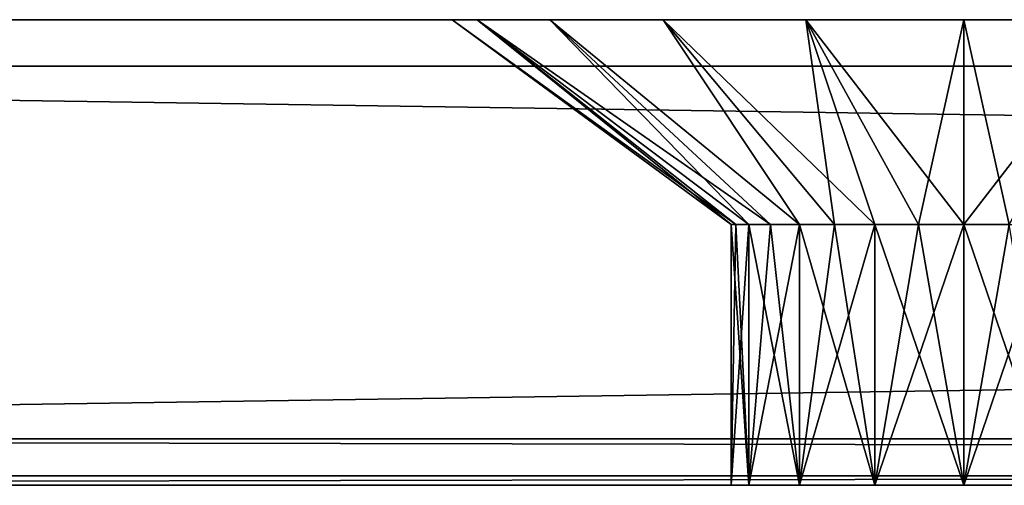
# Model space of a CAD drawing. Header units: millimetres. Extents: x -135 to 135, y -102 to 22.
# Tile 11 of 86: x -110.15 to -99.56, y 16.5 to 21.5. Entities that reach past the tile are written whole.
import ezdxf

# ---------------------------------------------------------------- set-up
doc = ezdxf.new("R2010")
doc.units = ezdxf.units.MM
doc.header["$LTSCALE"] = 65.185185
for name, color, linetype in [('365', 7, 'CONTINUOUS'), ('366', 7, 'CONTINUOUS'), ('367', 7, 'CONTINUOUS'), ('369', 7, 'CONTINUOUS'), ('375', 7, 'CONTINUOUS'), ('376', 7, 'CONTINUOUS'), ('377', 7, 'CONTINUOUS'), ('378', 7, 'CONTINUOUS'), ('381', 7, 'CONTINUOUS'), ('383', 7, 'CONTINUOUS'), ('385', 7, 'CONTINUOUS'), ('390', 7, 'CONTINUOUS'), ('391', 7, 'CONTINUOUS'), ('394', 7, 'CONTINUOUS'), ('395', 7, 'CONTINUOUS')]:
    doc.layers.add(name, color=color, linetype=linetype)

msp = doc.modelspace()

# ---------------------------------------------------------------- linework, layer by layer
at = {"layer": '365', "linetype": 'Continuous'}
for points in [[(-16.763, 16.5, 48.978), (-15.093, 16.5, 48.843), (-134.62, 16.5, 60.555), (-16.763, 16.5, 48.978)], [(-20.304, 16.5, 48.978), (-16.763, 16.5, 48.978), (-134.62, 16.5, 60.555), (-20.304, 16.5, 48.978)], [(-20.304, 16.5, 43.978), (-20.304, 16.5, 48.978), (-134.62, 16.5, 60.555), (-20.304, 16.5, 43.978)], [(-8.768, 16.5, 48.978), (-7.753, 16.5, 48.978), (-134.62, 16.5, 60.555), (-8.768, 16.5, 48.978)], [(-7.753, 16.5, 48.978), (-6.81, 16.5, 48.978), (-134.62, 16.5, 60.555), (-7.753, 16.5, 48.978)], [(-9.7, 16.5, 48.978), (-8.768, 16.5, 48.978), (-134.62, 16.5, 60.555), (-9.7, 16.5, 48.978)], [(-10.674, 16.5, 48.978), (-9.7, 16.5, 48.978), (-134.62, 16.5, 60.555), (-10.674, 16.5, 48.978)], [(-14.571, 16.5, 49.039), (-13.849, 16.5, 49.117), (-134.62, 16.5, 60.555), (-14.571, 16.5, 49.039)], [(-13.849, 16.5, 49.117), (-10.674, 16.5, 48.978), (-134.62, 16.5, 60.555), (-13.849, 16.5, 49.117)], [(-15.093, 16.5, 48.843), (-14.571, 16.5, 49.039), (-134.62, 16.5, 60.555), (-15.093, 16.5, 48.843)], [(-100.957, 16.5, -48.832), (-101.768, 16.5, -48.29), (-134.62, 16.5, -60.599), (-100.957, 16.5, -48.832)], [(-101.768, 16.5, -48.29), (-115.25, 16.5, -31.522), (-134.62, 16.5, -60.599), (-101.768, 16.5, -48.29)], [(-100, 16.5, -49.022), (-100.957, 16.5, -48.832), (-134.62, 16.5, -60.599), (-100, 16.5, -49.022)], [(134.12, 16.5, -60.599), (-100, 16.5, -49.022), (-134.62, 16.5, -60.599), (134.12, 16.5, -60.599)], [(8.108, 16.5, 48.978), (9.262, 16.5, 48.978), (-134.62, 16.5, 60.555), (8.108, 16.5, 48.978)], [(9.262, 16.5, 48.978), (10.181, 16.5, 48.978), (-134.62, 16.5, 60.555), (9.262, 16.5, 48.978)], [(8.071, 16.5, 48.846), (8.108, 16.5, 48.978), (-134.62, 16.5, 60.555), (8.071, 16.5, 48.846)], [(10.181, 16.5, 48.978), (12.335, 16.5, 48.978), (-134.62, 16.5, 60.555), (10.181, 16.5, 48.978)], [(12.335, 16.5, 48.978), (16.165, 16.5, 48.843), (-134.62, 16.5, 60.555), (12.335, 16.5, 48.978)], [(16.687, 16.5, 49.039), (17.409, 16.5, 49.117), (-134.62, 16.5, 60.555), (16.687, 16.5, 49.039)], [(16.165, 16.5, 48.843), (16.687, 16.5, 49.039), (-134.62, 16.5, 60.555), (16.165, 16.5, 48.843)], [(-6.81, 16.5, 48.978), (-5.837, 16.5, 48.978), (-134.62, 16.5, 60.555), (-6.81, 16.5, 48.978)], [(-5.837, 16.5, 48.978), (-4.853, 16.5, 48.978), (-134.62, 16.5, 60.555), (-5.837, 16.5, 48.978)], [(-2.601, 16.5, 48.978), (-2.207, 16.5, 48.959), (-134.62, 16.5, 60.555), (-2.601, 16.5, 48.978)], [(5.188, 16.5, 48.978), (6.209, 16.5, 48.978), (-134.62, 16.5, 60.555), (5.188, 16.5, 48.978)], [(6.209, 16.5, 48.978), (8.071, 16.5, 48.846), (-134.62, 16.5, 60.555), (6.209, 16.5, 48.978)], [(-2.207, 16.5, 48.959), (-0.209, 16.5, 48.978), (-134.62, 16.5, 60.555), (-2.207, 16.5, 48.959)], [(-4.853, 16.5, 48.978), (-2.601, 16.5, 48.978), (-134.62, 16.5, 60.555), (-4.853, 16.5, 48.978)], [(-0.209, 16.5, 48.978), (0.883, 16.5, 48.978), (-134.62, 16.5, 60.555), (-0.209, 16.5, 48.978)], [(3.393, 16.5, 48.978), (4.526, 16.5, 48.978), (-134.62, 16.5, 60.555), (3.393, 16.5, 48.978)], [(4.526, 16.5, 48.978), (5.188, 16.5, 48.978), (-134.62, 16.5, 60.555), (4.526, 16.5, 48.978)], [(0.883, 16.5, 48.978), (3.393, 16.5, 48.978), (-134.62, 16.5, 60.555), (0.883, 16.5, 48.978)], [(-115.25, 16.5, 31.478), (-102.5, 16.5, 46.478), (-134.62, 16.5, 60.555), (-115.25, 16.5, 31.478)], [(17.409, 16.5, 49.117), (97, 16.5, 46.478), (-134.62, 16.5, 60.555), (17.409, 16.5, 49.117)], [(-102.31, 16.5, 47.434), (-101.768, 16.5, 48.245), (-134.62, 16.5, 60.555), (-102.31, 16.5, 47.434)], [(-101.768, 16.5, 48.245), (-100.957, 16.5, 48.787), (-134.62, 16.5, 60.555), (-101.768, 16.5, 48.245)], [(-100.957, 16.5, 48.787), (-100, 16.5, 48.978), (-134.62, 16.5, 60.555), (-100.957, 16.5, 48.787)], [(-102.5, 16.5, 46.478), (-102.31, 16.5, 47.434), (-134.62, 16.5, 60.555), (-102.5, 16.5, 46.478)], [(-99.043, 16.5, 48.787), (-20.304, 16.5, 43.978), (-134.62, 16.5, 60.555), (-99.043, 16.5, 48.787)], [(-100, 16.5, 48.978), (-99.043, 16.5, 48.787), (-134.62, 16.5, 60.555), (-100, 16.5, 48.978)], [(97, 16.5, 46.478), (97.19, 16.5, 47.434), (-134.62, 16.5, 60.555), (97, 16.5, 46.478)], [(97.19, 16.5, 47.434), (97.732, 16.5, 48.245), (-134.62, 16.5, 60.555), (97.19, 16.5, 47.434)], [(97.732, 16.5, 48.245), (98.543, 16.5, 48.787), (-134.62, 16.5, 60.555), (97.732, 16.5, 48.245)], [(-134.62, 16.5, 60.555), (99.5, 16.5, 48.978), (134.12, 16.5, 60.555), (-134.62, 16.5, 60.555)], [(98.543, 16.5, 48.787), (99.5, 16.5, 48.978), (-134.62, 16.5, 60.555), (98.543, 16.5, 48.787)], [(-101.768, 16.5, -48.29), (-102.31, 16.5, -47.479), (-115.25, 16.5, -31.522), (-101.768, 16.5, -48.29)], [(-100, 16.5, 43.978), (-115.25, 16.5, 31.478), (114.75, 16.5, 31.478), (-100, 16.5, 43.978)], [(-99.043, 16.5, -44.213), (-98.232, 16.5, -44.755), (-115.25, 16.5, -31.522), (-99.043, 16.5, -44.213)], [(-100, 16.5, -44.022), (-99.043, 16.5, -44.213), (-115.25, 16.5, -31.522), (-100, 16.5, -44.022)], [(-100.957, 16.5, -44.213), (-100, 16.5, -44.022), (-115.25, 16.5, -31.522), (-100.957, 16.5, -44.213)], [(-101.768, 16.5, -44.755), (-100.957, 16.5, -44.213), (-115.25, 16.5, -31.522), (-101.768, 16.5, -44.755)], [(-102.31, 16.5, -45.566), (-101.768, 16.5, -44.755), (-115.25, 16.5, -31.522), (-102.31, 16.5, -45.566)], [(-102.5, 16.5, -46.522), (-102.31, 16.5, -45.566), (-115.25, 16.5, -31.522), (-102.5, 16.5, -46.522)], [(-102.31, 16.5, -47.479), (-102.5, 16.5, -46.522), (-115.25, 16.5, -31.522), (-102.31, 16.5, -47.479)], [(-102.31, 16.5, 45.521), (-102.5, 16.5, 46.478), (-115.25, 16.5, 31.478), (-102.31, 16.5, 45.521)], [(-101.768, 16.5, 44.71), (-102.31, 16.5, 45.521), (-115.25, 16.5, 31.478), (-101.768, 16.5, 44.71)], [(-98.232, 16.5, -44.755), (97, 16.5, -46.522), (-115.25, 16.5, -31.522), (-98.232, 16.5, -44.755)], [(-100, 16.5, 43.978), (-100.957, 16.5, 44.168), (-115.25, 16.5, 31.478), (-100, 16.5, 43.978)], [(-115.25, 16.5, -31.522), (99.5, 16.5, -44.022), (114.75, 16.5, -31.522), (-115.25, 16.5, -31.522)], [(97.732, 16.5, -44.755), (98.543, 16.5, -44.213), (-115.25, 16.5, -31.522), (97.732, 16.5, -44.755)], [(-100.957, 16.5, 44.168), (-101.768, 16.5, 44.71), (-115.25, 16.5, 31.478), (-100.957, 16.5, 44.168)], [(98.543, 16.5, -44.213), (99.5, 16.5, -44.022), (-115.25, 16.5, -31.522), (98.543, 16.5, -44.213)], [(97.19, 16.5, -45.566), (97.732, 16.5, -44.755), (-115.25, 16.5, -31.522), (97.19, 16.5, -45.566)], [(97, 16.5, -46.522), (97.19, 16.5, -45.566), (-115.25, 16.5, -31.522), (97, 16.5, -46.522)], [(-99.043, 16.5, -48.832), (-100, 16.5, -49.022), (134.12, 16.5, -60.599), (-99.043, 16.5, -48.832)], [(-99.043, 16.5, 44.168), (-100, 16.5, 43.978), (114.75, 16.5, 31.478), (-99.043, 16.5, 44.168)]]:
    msp.add_3dface(points, dxfattribs=at)
at = {"layer": '366', "color": 254, "linetype": 'Continuous', "true_color": 0xe6e6e6}
for points in [[(-100, 21.5, -52.022), (-134.62, 21.5, -60.599), (-101.7, 21.5, -51.753), (-100, 21.5, -52.022)], [(-101.7, 21.5, 51.709), (-134.62, 21.5, 60.555), (-100, 21.5, 51.978), (-101.7, 21.5, 51.709)], [(-103.233, 21.5, 50.927), (-134.62, 21.5, 60.555), (-101.7, 21.5, 51.709), (-103.233, 21.5, 50.927)], [(-104.45, 21.5, 49.711), (-134.62, 21.5, 60.555), (-103.233, 21.5, 50.927), (-104.45, 21.5, 49.711)], [(-101.7, 21.5, -51.753), (-134.62, 21.5, -60.599), (-103.233, 21.5, -50.972), (-101.7, 21.5, -51.753)], [(-134.62, 21.5, -60.599), (-98.3, 21.5, -51.753), (94, 21.5, -46.522), (-134.62, 21.5, -60.599)], [(-98.3, 21.5, -51.753), (-134.62, 21.5, -60.599), (-100, 21.5, -52.022), (-98.3, 21.5, -51.753)], [(-105.5, 21.5, -46.522), (-134.62, 21.5, -60.599), (-105.5, 21.5, 46.478), (-105.5, 21.5, -46.522)], [(-134.62, 21.5, -60.599), (-105.5, 21.5, -46.522), (-105.231, 21.5, -48.222), (-134.62, 21.5, -60.599)], [(134.12, 21.5, -60.599), (-134.62, 21.5, -60.599), (99.5, 21.5, -52.022), (134.12, 21.5, -60.599)], [(99.5, 21.5, -52.022), (-134.62, 21.5, -60.599), (97.8, 21.5, -51.753), (99.5, 21.5, -52.022)], [(-104.45, 21.5, -49.755), (-134.62, 21.5, -60.599), (-105.231, 21.5, -48.222), (-104.45, 21.5, -49.755)], [(97.8, 21.5, -51.753), (-134.62, 21.5, -60.599), (96.267, 21.5, -50.972), (97.8, 21.5, -51.753)], [(94.269, 21.5, -48.222), (-134.62, 21.5, -60.599), (94, 21.5, -46.522), (94.269, 21.5, -48.222)], [(-105.5, 21.5, 46.478), (-134.62, 21.5, -60.599), (-105.231, 21.5, 48.177), (-105.5, 21.5, 46.478)], [(95.05, 21.5, -49.755), (-134.62, 21.5, -60.599), (94.269, 21.5, -48.222), (95.05, 21.5, -49.755)], [(96.267, 21.5, -50.972), (-134.62, 21.5, -60.599), (95.05, 21.5, -49.755), (96.267, 21.5, -50.972)], [(-134.62, 21.5, 60.555), (134.12, 21.5, 60.555), (-100, 21.5, 51.978), (-134.62, 21.5, 60.555)], [(-103.233, 21.5, -50.972), (-134.62, 21.5, -60.599), (-104.45, 21.5, -49.755), (-103.233, 21.5, -50.972)], [(-134.62, 21.5, -60.599), (-134.62, 21.5, 60.555), (-105.231, 21.5, 48.177), (-134.62, 21.5, -60.599)], [(-105.231, 21.5, 48.177), (-134.62, 21.5, 60.555), (-104.45, 21.5, 49.711), (-105.231, 21.5, 48.177)], [(-105.231, 21.5, -44.823), (-105.5, 21.5, -46.522), (-105.231, 21.5, 44.778), (-105.231, 21.5, -44.823)], [(-105.5, 21.5, -46.522), (-105.5, 21.5, 46.478), (-105.231, 21.5, 44.778), (-105.5, 21.5, -46.522)], [(-104.45, 21.5, -43.289), (-105.231, 21.5, -44.823), (-104.45, 21.5, 43.245), (-104.45, 21.5, -43.289)], [(-104.45, 21.5, 43.245), (-105.231, 21.5, -44.823), (-105.231, 21.5, 44.778), (-104.45, 21.5, 43.245)], [(-103.233, 21.5, -42.073), (-104.45, 21.5, -43.289), (-103.233, 21.5, 42.028), (-103.233, 21.5, -42.073)], [(-103.233, 21.5, 42.028), (-104.45, 21.5, -43.289), (-104.45, 21.5, 43.245), (-103.233, 21.5, 42.028)], [(-101.7, 21.5, -41.291), (-103.233, 21.5, -42.073), (-101.7, 21.5, 41.247), (-101.7, 21.5, -41.291)], [(-101.7, 21.5, 41.247), (-103.233, 21.5, -42.073), (-103.233, 21.5, 42.028), (-101.7, 21.5, 41.247)], [(-100, 21.5, -41.022), (-101.7, 21.5, -41.291), (-100, 21.5, 40.978), (-100, 21.5, -41.022)], [(-100, 21.5, 40.978), (-101.7, 21.5, -41.291), (-101.7, 21.5, 41.247), (-100, 21.5, 40.978)], [(-100, 21.5, 51.978), (134.12, 21.5, 60.555), (-98.3, 21.5, 51.709), (-100, 21.5, 51.978)], [(-98.3, 21.5, -41.291), (-100, 21.5, -41.022), (-98.3, 21.5, 41.247), (-98.3, 21.5, -41.291)], [(-98.3, 21.5, 41.247), (-100, 21.5, -41.022), (-100, 21.5, 40.978), (-98.3, 21.5, 41.247)]]:
    msp.add_3dface(points, dxfattribs=at)
at = {"layer": '367', "color": 254, "linetype": 'Continuous', "true_color": 0xe6e6e6}
for points in [[(-134.827, 21, -61.099), (134.327, 21, -61.099), (-134.827, 17, -61.099), (-134.827, 21, -61.099)], [(-134.827, 17, -61.099), (134.327, 21, -61.099), (134.327, 17, -61.099), (-134.827, 17, -61.099)]]:
    msp.add_3dface(points, dxfattribs=at)
at = {"layer": '369', "color": 254, "linetype": 'Continuous', "true_color": 0xe6e6e6}
for points in [[(134.327, 17, 61.055), (-134.827, 21, 61.055), (-134.827, 17, 61.055), (134.327, 17, 61.055)], [(134.327, 21, 61.055), (-134.827, 21, 61.055), (134.327, 17, 61.055), (134.327, 21, 61.055)]]:
    msp.add_3dface(points, dxfattribs=at)
at = {"layer": '375', "color": 254, "linetype": 'Continuous', "true_color": 0xe6e6e6}
for points in [[(-102.5, 19.3, 46.478), (-102.31, 16.5, 45.521), (-102.452, 19.3, 45.99), (-102.5, 19.3, 46.478)], [(-102.5, 16.5, 46.478), (-102.31, 16.5, 45.521), (-102.5, 19.3, 46.478), (-102.5, 16.5, 46.478)], [(-102.452, 19.3, 45.99), (-102.31, 16.5, 45.521), (-102.31, 19.3, 45.521), (-102.452, 19.3, 45.99)], [(-102.31, 16.5, 45.521), (-101.768, 16.5, 44.71), (-102.31, 19.3, 45.521), (-102.31, 16.5, 45.521)], [(-102.31, 19.3, 45.521), (-101.768, 16.5, 44.71), (-102.079, 19.3, 45.089), (-102.31, 19.3, 45.521)], [(-102.079, 19.3, 45.089), (-101.768, 16.5, 44.71), (-101.768, 19.3, 44.71), (-102.079, 19.3, 45.089)], [(-101.768, 19.3, 44.71), (-100.957, 16.5, 44.168), (-101.389, 19.3, 44.399), (-101.768, 19.3, 44.71)], [(-101.768, 16.5, 44.71), (-100.957, 16.5, 44.168), (-101.768, 19.3, 44.71), (-101.768, 16.5, 44.71)], [(-101.389, 19.3, 44.399), (-100.957, 16.5, 44.168), (-100.957, 19.3, 44.168), (-101.389, 19.3, 44.399)], [(-100.957, 19.3, 44.168), (-100, 16.5, 43.978), (-100.488, 19.3, 44.026), (-100.957, 19.3, 44.168)], [(-100.957, 16.5, 44.168), (-100, 16.5, 43.978), (-100.957, 19.3, 44.168), (-100.957, 16.5, 44.168)], [(-100.488, 19.3, 44.026), (-100, 16.5, 43.978), (-100, 19.3, 43.978), (-100.488, 19.3, 44.026)], [(-100, 19.3, 43.978), (-99.043, 16.5, 44.168), (-99.512, 19.3, 44.026), (-100, 19.3, 43.978)], [(-100, 16.5, 43.978), (-99.043, 16.5, 44.168), (-100, 19.3, 43.978), (-100, 16.5, 43.978)]]:
    msp.add_3dface(points, dxfattribs=at)
at = {"layer": '376', "color": 254, "linetype": 'Continuous', "true_color": 0xe6e6e6}
for points in [[(-102.31, 16.5, 47.434), (-102.5, 16.5, 46.478), (-102.31, 19.3, 47.434), (-102.31, 16.5, 47.434)], [(-102.31, 19.3, 47.434), (-102.5, 16.5, 46.478), (-102.452, 19.3, 46.965), (-102.31, 19.3, 47.434)], [(-102.5, 16.5, 46.478), (-102.5, 19.3, 46.478), (-102.452, 19.3, 46.965), (-102.5, 16.5, 46.478)], [(-101.768, 19.3, 48.245), (-102.31, 16.5, 47.434), (-102.079, 19.3, 47.867), (-101.768, 19.3, 48.245)], [(-102.079, 19.3, 47.867), (-102.31, 16.5, 47.434), (-102.31, 19.3, 47.434), (-102.079, 19.3, 47.867)], [(-101.768, 16.5, 48.245), (-102.31, 16.5, 47.434), (-101.768, 19.3, 48.245), (-101.768, 16.5, 48.245)], [(-100.957, 16.5, 48.787), (-101.768, 16.5, 48.245), (-100.957, 19.3, 48.787), (-100.957, 16.5, 48.787)], [(-101.389, 19.3, 48.556), (-101.768, 16.5, 48.245), (-101.768, 19.3, 48.245), (-101.389, 19.3, 48.556)], [(-100.957, 19.3, 48.787), (-101.768, 16.5, 48.245), (-101.389, 19.3, 48.556), (-100.957, 19.3, 48.787)], [(-100, 19.3, 48.978), (-100.957, 16.5, 48.787), (-100.488, 19.3, 48.93), (-100, 19.3, 48.978)], [(-100.488, 19.3, 48.93), (-100.957, 16.5, 48.787), (-100.957, 19.3, 48.787), (-100.488, 19.3, 48.93)], [(-100, 16.5, 48.978), (-100.957, 16.5, 48.787), (-100, 19.3, 48.978), (-100, 16.5, 48.978)], [(-99.043, 16.5, 48.787), (-100, 16.5, 48.978), (-99.043, 19.3, 48.787), (-99.043, 16.5, 48.787)], [(-99.043, 19.3, 48.787), (-100, 16.5, 48.978), (-99.512, 19.3, 48.93), (-99.043, 19.3, 48.787)], [(-99.512, 19.3, 48.93), (-100, 16.5, 48.978), (-100, 19.3, 48.978), (-99.512, 19.3, 48.93)]]:
    msp.add_3dface(points, dxfattribs=at)
at = {"layer": '377', "color": 254, "linetype": 'Continuous', "true_color": 0xe6e6e6}
for points in [[(-102.5, 16.5, -46.522), (-102.31, 16.5, -47.479), (-102.5, 19.3, -46.522), (-102.5, 16.5, -46.522)], [(-102.5, 19.3, -46.522), (-102.31, 16.5, -47.479), (-102.452, 19.3, -47.01), (-102.5, 19.3, -46.522)], [(-102.452, 19.3, -47.01), (-102.31, 16.5, -47.479), (-102.31, 19.3, -47.479), (-102.452, 19.3, -47.01)], [(-102.31, 16.5, -47.479), (-101.768, 16.5, -48.29), (-102.31, 19.3, -47.479), (-102.31, 16.5, -47.479)], [(-102.31, 19.3, -47.479), (-101.768, 16.5, -48.29), (-102.079, 19.3, -47.911), (-102.31, 19.3, -47.479)], [(-102.079, 19.3, -47.911), (-101.768, 16.5, -48.29), (-101.768, 19.3, -48.29), (-102.079, 19.3, -47.911)], [(-101.768, 16.5, -48.29), (-100.957, 16.5, -48.832), (-101.768, 19.3, -48.29), (-101.768, 16.5, -48.29)], [(-101.768, 19.3, -48.29), (-100.957, 16.5, -48.832), (-101.389, 19.3, -48.601), (-101.768, 19.3, -48.29)], [(-101.389, 19.3, -48.601), (-100.957, 16.5, -48.832), (-100.957, 19.3, -48.832), (-101.389, 19.3, -48.601)], [(-100.957, 19.3, -48.832), (-100, 16.5, -49.022), (-100.488, 19.3, -48.974), (-100.957, 19.3, -48.832)], [(-100.957, 16.5, -48.832), (-100, 16.5, -49.022), (-100.957, 19.3, -48.832), (-100.957, 16.5, -48.832)], [(-100.488, 19.3, -48.974), (-100, 16.5, -49.022), (-100, 19.3, -49.022), (-100.488, 19.3, -48.974)], [(-100, 16.5, -49.022), (-99.043, 16.5, -48.832), (-100, 19.3, -49.022), (-100, 16.5, -49.022)], [(-100, 19.3, -49.022), (-99.043, 16.5, -48.832), (-99.512, 19.3, -48.974), (-100, 19.3, -49.022)]]:
    msp.add_3dface(points, dxfattribs=at)
at = {"layer": '378', "color": 254, "linetype": 'Continuous', "true_color": 0xe6e6e6}
for points in [[(-102.31, 19.3, -45.566), (-102.5, 16.5, -46.522), (-102.452, 19.3, -46.035), (-102.31, 19.3, -45.566)], [(-102.5, 16.5, -46.522), (-102.5, 19.3, -46.522), (-102.452, 19.3, -46.035), (-102.5, 16.5, -46.522)], [(-102.31, 16.5, -45.566), (-102.5, 16.5, -46.522), (-102.31, 19.3, -45.566), (-102.31, 16.5, -45.566)], [(-101.768, 16.5, -44.755), (-102.31, 16.5, -45.566), (-101.768, 19.3, -44.755), (-101.768, 16.5, -44.755)], [(-102.079, 19.3, -45.133), (-102.31, 16.5, -45.566), (-102.31, 19.3, -45.566), (-102.079, 19.3, -45.133)], [(-101.768, 19.3, -44.755), (-102.31, 16.5, -45.566), (-102.079, 19.3, -45.133), (-101.768, 19.3, -44.755)], [(-100.957, 16.5, -44.213), (-101.768, 16.5, -44.755), (-100.957, 19.3, -44.213), (-100.957, 16.5, -44.213)], [(-100.957, 19.3, -44.213), (-101.768, 16.5, -44.755), (-101.389, 19.3, -44.444), (-100.957, 19.3, -44.213)], [(-101.389, 19.3, -44.444), (-101.768, 16.5, -44.755), (-101.768, 19.3, -44.755), (-101.389, 19.3, -44.444)], [(-100, 19.3, -44.022), (-100.957, 16.5, -44.213), (-100.488, 19.3, -44.07), (-100, 19.3, -44.022)], [(-100.488, 19.3, -44.07), (-100.957, 16.5, -44.213), (-100.957, 19.3, -44.213), (-100.488, 19.3, -44.07)], [(-100, 16.5, -44.022), (-100.957, 16.5, -44.213), (-100, 19.3, -44.022), (-100, 16.5, -44.022)], [(-99.043, 19.3, -44.213), (-100, 16.5, -44.022), (-99.512, 19.3, -44.07), (-99.043, 19.3, -44.213)], [(-99.512, 19.3, -44.07), (-100, 16.5, -44.022), (-100, 19.3, -44.022), (-99.512, 19.3, -44.07)], [(-99.043, 16.5, -44.213), (-100, 16.5, -44.022), (-99.043, 19.3, -44.213), (-99.043, 16.5, -44.213)]]:
    msp.add_3dface(points, dxfattribs=at)
at = {"layer": '381', "linetype": 'Continuous'}
for points in [[(-134.62, 16.5, 60.555), (134.12, 16.5, 60.555), (-134.827, 17, 61.055), (-134.62, 16.5, 60.555)], [(134.12, 16.5, 60.555), (134.327, 17, 61.055), (-134.827, 17, 61.055), (134.12, 16.5, 60.555)]]:
    msp.add_3dface(points, dxfattribs=at)
at = {"layer": '383', "linetype": 'Continuous'}
for points in [[(-134.62, 16.5, -60.599), (-134.827, 17, -61.099), (134.327, 17, -61.099), (-134.62, 16.5, -60.599)], [(134.12, 16.5, -60.599), (-134.62, 16.5, -60.599), (134.327, 17, -61.099), (134.12, 16.5, -60.599)]]:
    msp.add_3dface(points, dxfattribs=at)
at = {"layer": '385', "color": 253, "linetype": 'Continuous', "true_color": 0x999999}
for points in [[(114.75, 16.6, -31.522), (-115.25, 16.6, 31.478), (-115.25, 16.6, -31.522), (114.75, 16.6, -31.522)], [(114.75, 16.6, 31.478), (-115.25, 16.6, 31.478), (114.75, 16.6, -31.522), (114.75, 16.6, 31.478)]]:
    msp.add_3dface(points, dxfattribs=at)
at = {"layer": '390', "linetype": 'Continuous'}
for points in [[(-105.5, 21.5, -46.522), (-105.231, 21.5, -44.823), (-102.5, 19.3, -46.522), (-105.5, 21.5, -46.522)], [(-105.231, 21.5, -44.823), (-102.31, 19.3, -45.566), (-102.452, 19.3, -46.035), (-105.231, 21.5, -44.823)], [(-102.5, 19.3, -46.522), (-105.231, 21.5, -44.823), (-102.452, 19.3, -46.035), (-102.5, 19.3, -46.522)], [(-105.231, 21.5, -44.823), (-104.45, 21.5, -43.289), (-102.31, 19.3, -45.566), (-105.231, 21.5, -44.823)], [(-104.45, 21.5, -43.289), (-102.079, 19.3, -45.133), (-102.31, 19.3, -45.566), (-104.45, 21.5, -43.289)], [(-104.45, 21.5, -43.289), (-101.768, 19.3, -44.755), (-102.079, 19.3, -45.133), (-104.45, 21.5, -43.289)], [(-104.45, 21.5, -43.289), (-103.233, 21.5, -42.073), (-101.768, 19.3, -44.755), (-104.45, 21.5, -43.289)], [(-103.233, 21.5, -42.073), (-101.7, 21.5, -41.291), (-101.389, 19.3, -44.444), (-103.233, 21.5, -42.073)], [(-103.233, 21.5, -42.073), (-101.389, 19.3, -44.444), (-101.768, 19.3, -44.755), (-103.233, 21.5, -42.073)], [(-101.7, 21.5, -41.291), (-100.957, 19.3, -44.213), (-101.389, 19.3, -44.444), (-101.7, 21.5, -41.291)], [(-101.7, 21.5, -41.291), (-100.488, 19.3, -44.07), (-100.957, 19.3, -44.213), (-101.7, 21.5, -41.291)], [(-101.7, 21.5, -41.291), (-100, 21.5, -41.022), (-100.488, 19.3, -44.07), (-101.7, 21.5, -41.291)], [(-100, 21.5, -41.022), (-100, 19.3, -44.022), (-100.488, 19.3, -44.07), (-100, 21.5, -41.022)], [(-98.3, 21.5, -41.291), (-99.512, 19.3, -44.07), (-100, 19.3, -44.022), (-98.3, 21.5, -41.291)], [(-100, 21.5, -41.022), (-98.3, 21.5, -41.291), (-100, 19.3, -44.022), (-100, 21.5, -41.022)]]:
    msp.add_3dface(points, dxfattribs=at)
at = {"layer": '391', "linetype": 'Continuous'}
for points in [[(-105.231, 21.5, -48.222), (-105.5, 21.5, -46.522), (-102.452, 19.3, -47.01), (-105.231, 21.5, -48.222)], [(-105.5, 21.5, -46.522), (-102.5, 19.3, -46.522), (-102.452, 19.3, -47.01), (-105.5, 21.5, -46.522)], [(-104.45, 21.5, -49.755), (-105.231, 21.5, -48.222), (-102.079, 19.3, -47.911), (-104.45, 21.5, -49.755)], [(-105.231, 21.5, -48.222), (-102.452, 19.3, -47.01), (-102.31, 19.3, -47.479), (-105.231, 21.5, -48.222)], [(-105.231, 21.5, -48.222), (-102.31, 19.3, -47.479), (-102.079, 19.3, -47.911), (-105.231, 21.5, -48.222)], [(-103.233, 21.5, -50.972), (-104.45, 21.5, -49.755), (-101.768, 19.3, -48.29), (-103.233, 21.5, -50.972)], [(-104.45, 21.5, -49.755), (-102.079, 19.3, -47.911), (-101.768, 19.3, -48.29), (-104.45, 21.5, -49.755)], [(-103.233, 21.5, -50.972), (-101.768, 19.3, -48.29), (-101.389, 19.3, -48.601), (-103.233, 21.5, -50.972)], [(-103.233, 21.5, -50.972), (-101.389, 19.3, -48.601), (-100.957, 19.3, -48.832), (-103.233, 21.5, -50.972)], [(-101.7, 21.5, -51.753), (-103.233, 21.5, -50.972), (-100.957, 19.3, -48.832), (-101.7, 21.5, -51.753)], [(-100, 21.5, -52.022), (-101.7, 21.5, -51.753), (-100, 19.3, -49.022), (-100, 21.5, -52.022)], [(-101.7, 21.5, -51.753), (-100.488, 19.3, -48.974), (-100, 19.3, -49.022), (-101.7, 21.5, -51.753)], [(-101.7, 21.5, -51.753), (-100.957, 19.3, -48.832), (-100.488, 19.3, -48.974), (-101.7, 21.5, -51.753)], [(-98.3, 21.5, -51.753), (-100, 21.5, -52.022), (-99.512, 19.3, -48.974), (-98.3, 21.5, -51.753)], [(-100, 21.5, -52.022), (-100, 19.3, -49.022), (-99.512, 19.3, -48.974), (-100, 21.5, -52.022)]]:
    msp.add_3dface(points, dxfattribs=at)
at = {"layer": '394', "linetype": 'Continuous'}
for points in [[(-105.5, 21.5, 46.478), (-102.5, 19.3, 46.478), (-102.452, 19.3, 45.99), (-105.5, 21.5, 46.478)], [(-105.231, 21.5, 44.778), (-105.5, 21.5, 46.478), (-102.452, 19.3, 45.99), (-105.231, 21.5, 44.778)], [(-104.45, 21.5, 43.245), (-105.231, 21.5, 44.778), (-102.079, 19.3, 45.089), (-104.45, 21.5, 43.245)], [(-105.231, 21.5, 44.778), (-102.452, 19.3, 45.99), (-102.31, 19.3, 45.521), (-105.231, 21.5, 44.778)], [(-105.231, 21.5, 44.778), (-102.31, 19.3, 45.521), (-102.079, 19.3, 45.089), (-105.231, 21.5, 44.778)], [(-103.233, 21.5, 42.028), (-104.45, 21.5, 43.245), (-101.768, 19.3, 44.71), (-103.233, 21.5, 42.028)], [(-104.45, 21.5, 43.245), (-102.079, 19.3, 45.089), (-101.768, 19.3, 44.71), (-104.45, 21.5, 43.245)], [(-101.7, 21.5, 41.247), (-103.233, 21.5, 42.028), (-100.957, 19.3, 44.168), (-101.7, 21.5, 41.247)], [(-103.233, 21.5, 42.028), (-101.768, 19.3, 44.71), (-101.389, 19.3, 44.399), (-103.233, 21.5, 42.028)], [(-103.233, 21.5, 42.028), (-101.389, 19.3, 44.399), (-100.957, 19.3, 44.168), (-103.233, 21.5, 42.028)], [(-100, 21.5, 40.978), (-101.7, 21.5, 41.247), (-100, 19.3, 43.978), (-100, 21.5, 40.978)], [(-101.7, 21.5, 41.247), (-100.957, 19.3, 44.168), (-100.488, 19.3, 44.026), (-101.7, 21.5, 41.247)], [(-101.7, 21.5, 41.247), (-100.488, 19.3, 44.026), (-100, 19.3, 43.978), (-101.7, 21.5, 41.247)], [(-100, 21.5, 40.978), (-100, 19.3, 43.978), (-99.512, 19.3, 44.026), (-100, 21.5, 40.978)], [(-98.3, 21.5, 41.247), (-100, 21.5, 40.978), (-99.512, 19.3, 44.026), (-98.3, 21.5, 41.247)]]:
    msp.add_3dface(points, dxfattribs=at)
at = {"layer": '395', "linetype": 'Continuous'}
for points in [[(-105.5, 21.5, 46.478), (-105.231, 21.5, 48.177), (-102.5, 19.3, 46.478), (-105.5, 21.5, 46.478)], [(-105.231, 21.5, 48.177), (-102.31, 19.3, 47.434), (-102.452, 19.3, 46.965), (-105.231, 21.5, 48.177)], [(-102.5, 19.3, 46.478), (-105.231, 21.5, 48.177), (-102.452, 19.3, 46.965), (-102.5, 19.3, 46.478)], [(-105.231, 21.5, 48.177), (-104.45, 21.5, 49.711), (-102.31, 19.3, 47.434), (-105.231, 21.5, 48.177)], [(-104.45, 21.5, 49.711), (-103.233, 21.5, 50.927), (-101.768, 19.3, 48.245), (-104.45, 21.5, 49.711)], [(-104.45, 21.5, 49.711), (-101.768, 19.3, 48.245), (-102.079, 19.3, 47.867), (-104.45, 21.5, 49.711)], [(-104.45, 21.5, 49.711), (-102.079, 19.3, 47.867), (-102.31, 19.3, 47.434), (-104.45, 21.5, 49.711)], [(-103.233, 21.5, 50.927), (-101.7, 21.5, 51.709), (-101.389, 19.3, 48.556), (-103.233, 21.5, 50.927)], [(-103.233, 21.5, 50.927), (-101.389, 19.3, 48.556), (-101.768, 19.3, 48.245), (-103.233, 21.5, 50.927)], [(-101.7, 21.5, 51.709), (-100, 21.5, 51.978), (-100.488, 19.3, 48.93), (-101.7, 21.5, 51.709)], [(-101.7, 21.5, 51.709), (-100.488, 19.3, 48.93), (-100.957, 19.3, 48.787), (-101.7, 21.5, 51.709)], [(-101.7, 21.5, 51.709), (-100.957, 19.3, 48.787), (-101.389, 19.3, 48.556), (-101.7, 21.5, 51.709)], [(-100, 21.5, 51.978), (-100, 19.3, 48.978), (-100.488, 19.3, 48.93), (-100, 21.5, 51.978)], [(-100, 21.5, 51.978), (-98.3, 21.5, 51.709), (-100, 19.3, 48.978), (-100, 21.5, 51.978)], [(-98.3, 21.5, 51.709), (-99.512, 19.3, 48.93), (-100, 19.3, 48.978), (-98.3, 21.5, 51.709)]]:
    msp.add_3dface(points, dxfattribs=at)

doc.saveas('drawing.dxf')
